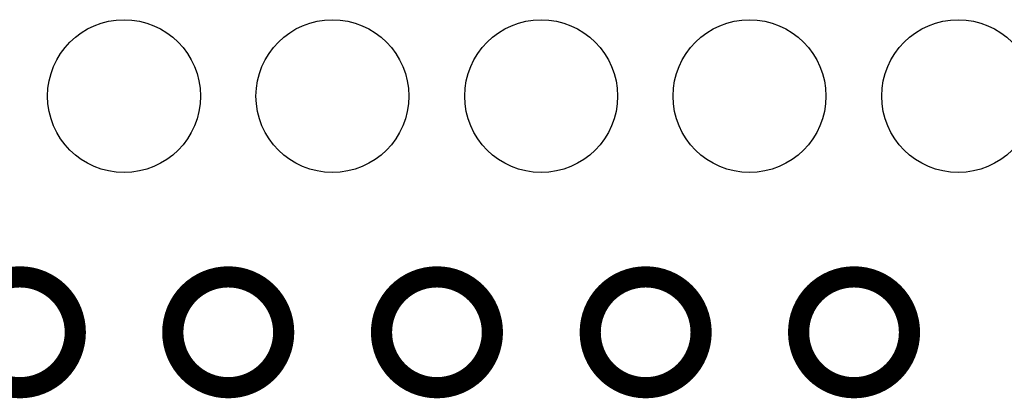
# Model space of a CAD drawing. Extents: x -1.3 to 24.2, y -3.9 to 53.4.
# Tile 26 of 41: x 9.9 to 17, y 24.4 to 27.1. Entities that reach past the tile are written whole.
import ezdxf

# ---------------------------------------------------------------- set-up
doc = ezdxf.new("R2010")
doc.units = 0
doc.layers.get('0').update_dxf_attribs({"linetype": 'CONTINUOUS'})
doc.layers.add('TPS_PRESSURE_CLICK_100MG_V1_005', color=5, linetype='CONTINUOUS')
doc.layers.add('TPS_PRESSURE_CLICK_100MG_V1_009', color=12, linetype='CONTINUOUS')

# ---------------------------------------------------------------- blocks, each defined once
blk = doc.blocks.new('ROUND_31')
blk.add_circle((0, 0), 0.5499)

msp = doc.modelspace()

# ---------------------------------------------------------------- linework, layer by layer
at = {"layer": 'TPS_PRESSURE_CLICK_100MG_V1_005', "const_width": 0.1524}
for points in [[(9.53262, 24.89962, 1), (10.33018, 24.89962, 1)], [(11.03122, 24.89962, 1), (11.82878, 24.89962, 1)], [(12.53236, 24.89962, 1), (13.32992, 24.89962, 1)], [(14.0335, 24.89962, 1), (14.83106, 24.89962, 1)], [(15.5321, 24.89962, 1), (16.32966, 24.89962, 1)]]:
    msp.add_lwpolyline(points, format="xyb", close=True, dxfattribs=at)

# ---------------------------------------------------------------- block references
at = {"layer": 'TPS_PRESSURE_CLICK_100MG_V1_009'}
for p in [(10.6807, 26.59888), (12.1793, 26.59888), (13.68044, 26.59888), (15.17904, 26.59888), (16.68018, 26.59888)]:
    msp.add_blockref('ROUND_31', p, dxfattribs=at)

doc.saveas('drawing.dxf')
